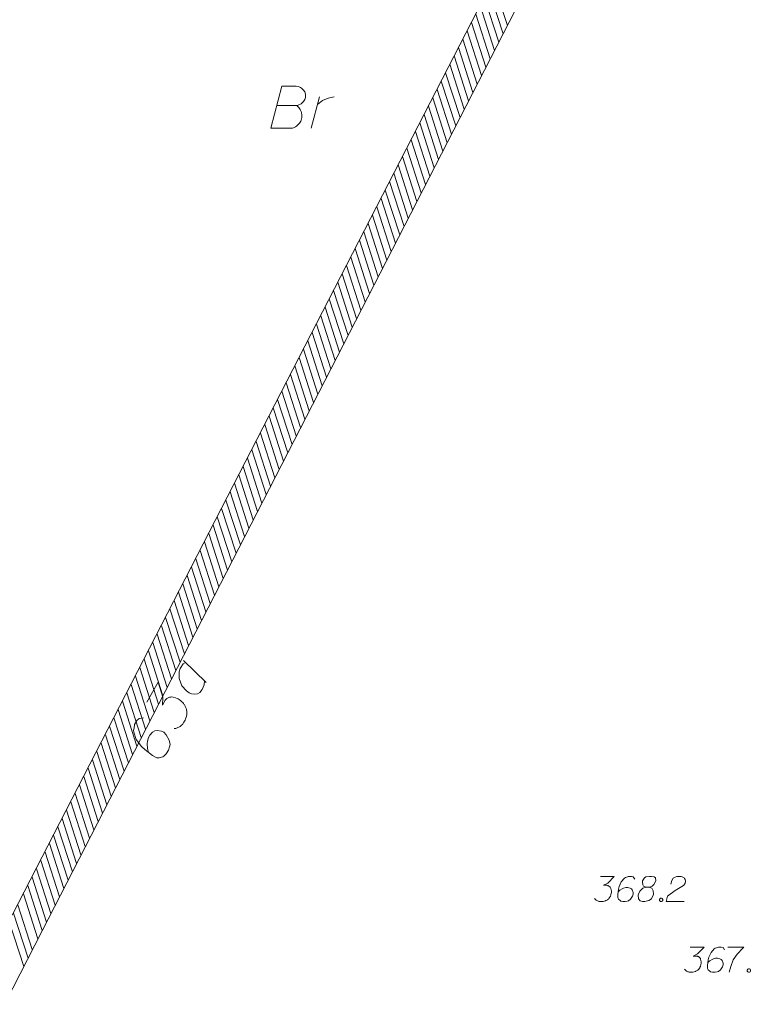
# Model space of a CAD drawing. Header units: metres. Extents: x 5555129 to 5556676, y 5635595 to 5636517.
# Tile 232 of 256: x 5556408 to 5556430, y 5636075 to 5636105. Entities that reach past the tile are written whole.
import ezdxf

# ---------------------------------------------------------------- set-up
doc = ezdxf.new("R2010")
doc.units = ezdxf.units.M
doc.header["$MEASUREMENT"] = 0
doc.linetypes.add('PRZER1-1', pattern=[2, 1, -1])
for name, color, linetype, lineweight in [('#digitalizacja', 7, 'Continuous', 18), ('#skartowane', 7, 'Continuous', 18), ('#zakres', 7, 'Continuous', 18)]:
    doc.layers.add(name, color=color, linetype=linetype, lineweight=lineweight)
doc.layers.add('GEPADR_O', color=7, linetype='Continuous', lineweight=18, true_color=0x0a0909)
doc.layers.add('GESUZY_O', color=7, linetype='PRZER1-1', lineweight=18, true_color=0x008000)

# ---------------------------------------------------------------- blocks, each defined once
blk = doc.blocks.new('*U1741')
at = {"layer": 'GEPADR_O', "color": 7, "linetype": 'ByBlock', "lineweight": 18}
blk.add_line((5555298.448, 5636327.198), (5555299.122, 5636326.549), dxfattribs=at)
at = {"layer": 'GEPADR_O', "color": 7, "linetype": 'ByBlock', "lineweight": 18, "flags": 128}
blk.add_lwpolyline([(5555298.507, 5636327.142), (5555298.431, 5636327.106), (5555298.349, 5636326.96), (5555298.318, 5636326.865), (5555298.317, 5636326.662), (5555298.399, 5636326.447), (5555298.529, 5636326.295), (5555298.609, 5636326.238), (5555298.683, 5636326.208), (5555298.757, 5636326.2), (5555298.855, 5636326.213), (5555298.932, 5636326.249), (5555299.002, 5636326.334), (5555299.032, 5636326.408), (5555299.062, 5636326.481), (5555299.063, 5636326.604)], dxfattribs=at)
blk = doc.blocks.new('*U1796')
at = {"layer": 'GESUZY_O', "color": 96, "linetype": 'ByBlock', "lineweight": 18, "true_color": 0x008000}
blk.add_line((5555302.236, 5636343.015), (5555302.482, 5636343.95), dxfattribs=at)
at = {"layer": 'GESUZY_O', "color": 96, "linetype": 'ByBlock', "lineweight": 18, "true_color": 0x008000, "flags": 128}
blk.add_lwpolyline([(5555302.423, 5636343.724), (5555302.472, 5636343.763), (5555302.58, 5636343.842), (5555302.698, 5636343.891), (5555302.787, 5636343.921), (5555302.925, 5636343.95)], dxfattribs=at)

msp = doc.modelspace()

# ---------------------------------------------------------------- linework, layer by layer
at = {"layer": '#digitalizacja', "color": 36, "linetype": 'Continuous', "lineweight": 18, "true_color": 0x7d3300, "flags": 128}
for points in [[(5556428.0769, 5636076.99247), (5556428.49026, 5636076.99247), (5556428.29534, 5636076.7917), (5556428.16543, 5636076.72669), (5556428.27172, 5636076.72669), (5556428.29534, 5636076.72083), (5556428.30715, 5636076.71488), (5556428.31896, 5636076.70902), (5556428.33077, 5636076.70307), (5556428.35439, 5636076.6854), (5556428.3662, 5636076.66764), (5556428.37801, 5636076.64997), (5556428.38396, 5636076.63221), (5556428.39578, 5636076.59092), (5556428.40163, 5636076.55549), (5556428.40163, 5636076.53773), (5556428.40163, 5636076.51411), (5556428.39578, 5636076.47868), (5556428.38982, 5636076.45506), (5556428.38396, 5636076.43144), (5556428.37801, 5636076.41377), (5556428.37215, 5636076.40196), (5556428.3662, 5636076.39015), (5556428.36034, 5636076.37834), (5556428.34853, 5636076.36057), (5556428.33077, 5636076.33695), (5556428.3131, 5636076.31928), (5556428.30129, 5636076.30747), (5556428.28353, 5636076.29566), (5556428.26586, 5636076.28385), (5556428.24224, 5636076.27204), (5556428.23043, 5636076.26609), (5556428.18905, 5636076.25428), (5556428.15362, 5636076.24842), (5556428.13, 5636076.24247), (5556428.08871, 5636076.24247), (5556428.04147, 5636076.24842), (5556428.0237, 5636076.25428), (5556428.00604, 5636076.26023), (5556427.98827, 5636076.26609), (5556427.9706, 5636076.2779), (5556427.95284, 5636076.28971), (5556427.92336, 5636076.31333), (5556427.9056, 5636076.33695)], [(5556429.09844, 5636076.9098), (5556429.0512, 5636076.97471), (5556428.9981, 5636076.99247), (5556428.91543, 5636076.99247), (5556428.85638, 5636076.96885), (5556428.82095, 5636076.95704), (5556428.79137, 5636076.93928), (5556428.69689, 5636076.83299), (5556428.63198, 5636076.69126), (5556428.61422, 5636076.61454), (5556428.5906, 5636076.44325), (5556428.5906, 5636076.35471), (5556428.61422, 5636076.31928), (5556428.66146, 5636076.27204), (5556428.67922, 5636076.26023), (5556428.73827, 5636076.24247), (5556428.815, 5636076.24247), (5556428.87405, 5636076.25428), (5556428.91543, 5636076.26609), (5556428.97448, 5636076.31333), (5556429.03353, 5636076.40782), (5556429.0512, 5636076.46687), (5556429.0512, 5636076.51411), (5556429.02172, 5636076.59092), (5556428.9981, 5636076.6204), (5556428.95672, 5636076.64402), (5556428.88586, 5636076.66178), (5556428.83276, 5636076.66178), (5556428.76775, 5636076.64402), (5556428.72646, 5636076.62635), (5556428.6556, 5636076.57911), (5556428.62017, 5636076.54954), (5556428.60241, 5636076.53187)], [(5556429.19878, 5636076.99247), (5556429.6712, 5636076.99247), (5556429.64172, 5636076.9629), (5556429.47042, 5636076.77989), (5556429.35232, 5636076.61454), (5556429.28146, 5636076.41963), (5556429.23422, 5636076.24247)], [(5556429.80697, 5636076.3429), (5556429.83654, 5636076.3429), (5556429.85421, 5636076.33109), (5556429.87197, 5636076.30747), (5556429.87197, 5636076.2779), (5556429.85421, 5636076.25428), (5556429.83654, 5636076.24247), (5556429.80697, 5636076.24247), (5556429.7893, 5636076.25428), (5556429.77154, 5636076.2779), (5556429.77154, 5636076.30747), (5556429.7893, 5636076.33109), (5556429.80697, 5636076.3429)]]:
    msp.add_lwpolyline(points, dxfattribs=at)
at = {"layer": '#skartowane', "color": 7, "linetype": 'Continuous', "lineweight": 18, "flags": 128}
for points in [[(5556425.40743, 5636079.09321), (5556425.82079, 5636079.09321), (5556425.62587, 5636078.89244), (5556425.49596, 5636078.82744), (5556425.60225, 5636078.82744), (5556425.62587, 5636078.82158), (5556425.63768, 5636078.81563), (5556425.64949, 5636078.80977), (5556425.6613, 5636078.80381), (5556425.68492, 5636078.78615), (5556425.69674, 5636078.76838), (5556425.70855, 5636078.75071), (5556425.7145, 5636078.73295), (5556425.72631, 5636078.69166), (5556425.73217, 5636078.65623), (5556425.73217, 5636078.63847), (5556425.73217, 5636078.61485), (5556425.72631, 5636078.57942), (5556425.72036, 5636078.5558), (5556425.7145, 5636078.53218), (5556425.70855, 5636078.51451), (5556425.70269, 5636078.5027), (5556425.69674, 5636078.49089), (5556425.69088, 5636078.47908), (5556425.67907, 5636078.46132), (5556425.6613, 5636078.4377), (5556425.64363, 5636078.42003), (5556425.63182, 5636078.40822), (5556425.61406, 5636078.39641), (5556425.59639, 5636078.38459), (5556425.57277, 5636078.37278), (5556425.56096, 5636078.36683), (5556425.51958, 5636078.35502), (5556425.48415, 5636078.34916), (5556425.46053, 5636078.34321), (5556425.41924, 5636078.34321), (5556425.372, 5636078.34916), (5556425.35424, 5636078.35502), (5556425.33657, 5636078.36097), (5556425.31881, 5636078.36683), (5556425.30114, 5636078.37864), (5556425.28337, 5636078.39045), (5556425.25389, 5636078.41407), (5556425.23613, 5636078.4377)], [(5556426.42897, 5636079.01054), (5556426.38173, 5636079.07545), (5556426.32863, 5636079.09321), (5556426.24596, 5636079.09321), (5556426.18691, 5636079.06959), (5556426.15148, 5636079.05778), (5556426.12191, 5636079.04002), (5556426.02742, 5636078.93373), (5556425.96251, 5636078.792), (5556425.94475, 5636078.71528), (5556425.92113, 5636078.54399), (5556425.92113, 5636078.45546), (5556425.94475, 5636078.42003), (5556425.99199, 5636078.37278), (5556426.00975, 5636078.36097), (5556426.06881, 5636078.34321), (5556426.14553, 5636078.34321), (5556426.20458, 5636078.35502), (5556426.24596, 5636078.36683), (5556426.30501, 5636078.41407), (5556426.36406, 5636078.50856), (5556426.38173, 5636078.56761), (5556426.38173, 5636078.61485), (5556426.35225, 5636078.69166), (5556426.32863, 5636078.72114), (5556426.28725, 5636078.74476), (5556426.21639, 5636078.76252), (5556426.16329, 5636078.76252), (5556426.09829, 5636078.74476), (5556426.057, 5636078.72709), (5556425.98613, 5636078.67985), (5556425.9507, 5636078.65028), (5556425.93294, 5636078.63261)], [(5556426.76552, 5636078.76838), (5556426.84819, 5636078.76838), (5556426.87181, 5636078.77433), (5556426.94268, 5636078.80381), (5556426.99587, 5636078.85106), (5556427.05492, 5636078.9633), (5556427.04897, 5636079.04597), (5556427.00768, 5636079.07545), (5556426.92501, 5636079.09321), (5556426.86596, 5636079.09321), (5556426.75371, 5636079.07545), (5556426.71828, 5636079.04597), (5556426.65923, 5636078.95735), (5556426.65337, 5636078.92787), (5556426.66518, 5636078.83925), (5556426.6888, 5636078.80381), (5556426.76552, 5636078.76838), (5556426.67104, 5636078.74476), (5556426.58251, 5636078.65623), (5556426.53527, 5636078.56761), (5556426.52932, 5636078.53813), (5556426.53527, 5636078.42589), (5556426.58837, 5636078.36683), (5556426.65923, 5636078.34321), (5556426.73009, 5636078.34321), (5556426.84233, 5636078.37278), (5556426.92501, 5636078.42589), (5556426.97811, 5636078.53218), (5556426.98406, 5636078.56761), (5556426.97811, 5636078.66209), (5556426.93087, 5636078.74476), (5556426.84819, 5636078.76838)], [(5556427.49776, 5636078.85701), (5556427.52724, 5636078.96916), (5556427.57448, 5636079.04002), (5556427.62767, 5636079.06959), (5556427.68077, 5636079.08726), (5556427.72216, 5636079.09321), (5556427.75164, 5636079.09321), (5556427.80483, 5636079.08726), (5556427.84026, 5636079.07545), (5556427.85793, 5636079.06959), (5556427.89336, 5636079.05183), (5556427.91112, 5636079.02821), (5556427.92293, 5636079.00459), (5556427.92879, 5636078.98692), (5556427.93474, 5636078.9633), (5556427.93474, 5636078.93373), (5556427.92879, 5636078.90425), (5556427.92293, 5636078.88649), (5556427.91112, 5636078.86287), (5556427.89336, 5636078.83925), (5556427.87569, 5636078.82158), (5556427.63353, 5636078.6739), (5556427.40328, 5636078.5027), (5556427.3619, 5636078.34321), (5556427.89931, 5636078.34321)], [(5556427.19655, 5636078.44365), (5556427.22612, 5636078.44365), (5556427.24379, 5636078.43184), (5556427.26155, 5636078.40822), (5556427.26155, 5636078.37864), (5556427.24379, 5636078.35502), (5556427.22612, 5636078.34321), (5556427.19655, 5636078.34321), (5556427.17888, 5636078.35502), (5556427.16112, 5636078.37864), (5556427.16112, 5636078.40822), (5556427.17888, 5636078.43184), (5556427.19655, 5636078.44365)]]:
    msp.add_lwpolyline(points, dxfattribs=at)
at = {"layer": '#zakres', "color": 134, "linetype": 'Continuous', "lineweight": 18}
for p, q in [((5556437.02687, 5636134.53605), (5556407.92687, 5636077.93605)), ((5556437.91621, 5636134.07881), (5556408.81621, 5636077.47881)), ((5556422.51415, 5636104.13252), (5556422.08639, 5636105.46557)), ((5556422.64218, 5636104.38154), (5556422.21442, 5636105.71459)), ((5556422.38612, 5636103.88351), (5556421.95836, 5636105.21656)), ((5556422.25809, 5636103.63449), (5556421.83033, 5636104.96754)), ((5556422.13006, 5636103.38547), (5556421.70231, 5636104.71852)), ((5556422.00204, 5636103.13646), (5556421.57428, 5636104.46951)), ((5556421.74598, 5636102.63843), (5556421.31822, 5636103.97148)), ((5556421.87401, 5636102.88744), (5556421.44625, 5636104.22049)), ((5556421.61795, 5636102.38941), (5556421.1902, 5636103.72246)), ((5556421.48993, 5636102.14039), (5556421.06217, 5636103.47344)), ((5556421.3619, 5636101.89138), (5556420.93414, 5636103.22443)), ((5556421.23387, 5636101.64236), (5556420.80611, 5636102.97541)), ((5556421.10584, 5636101.39335), (5556420.67809, 5636102.7264)), ((5556420.84979, 5636100.89531), (5556420.42203, 5636102.22836)), ((5556420.97782, 5636101.14433), (5556420.55006, 5636102.47738)), ((5556420.72176, 5636100.6463), (5556420.294, 5636101.97935)), ((5556420.59373, 5636100.39728), (5556420.16598, 5636101.73033)), ((5556420.46571, 5636100.14827), (5556420.03795, 5636101.48132)), ((5556420.33768, 5636099.89925), (5556419.90992, 5636101.2323)), ((5556420.20965, 5636099.65023), (5556419.78189, 5636100.98329)), ((5556419.9536, 5636099.1522), (5556419.52584, 5636100.48525)), ((5556420.08162, 5636099.40122), (5556419.65386, 5636100.73427)), ((5556419.82557, 5636098.90319), (5556419.39781, 5636100.23624)), ((5556419.69754, 5636098.65417), (5556419.26978, 5636099.98722)), ((5556419.56951, 5636098.40516), (5556419.14175, 5636099.73821)), ((5556419.44148, 5636098.15614), (5556419.01373, 5636099.48919)), ((5556419.31346, 5636097.90712), (5556418.8857, 5636099.24017)), ((5556419.0574, 5636097.40909), (5556418.62964, 5636098.74214)), ((5556419.18543, 5636097.65811), (5556418.75767, 5636098.99116)), ((5556418.92937, 5636097.16008), (5556418.50162, 5636098.49313)), ((5556418.80135, 5636096.91106), (5556418.37359, 5636098.24411)), ((5556418.67332, 5636096.66204), (5556418.24556, 5636097.99509)), ((5556418.54529, 5636096.41303), (5556418.11753, 5636097.74608)), ((5556418.28924, 5636095.915), (5556417.86148, 5636097.24805)), ((5556418.41726, 5636096.16401), (5556417.98951, 5636097.49706)), ((5556418.16121, 5636095.66598), (5556417.73345, 5636096.99903)), ((5556418.03318, 5636095.41696), (5556417.60542, 5636096.75001)), ((5556417.90515, 5636095.16795), (5556417.4774, 5636096.501)), ((5556417.77713, 5636094.91893), (5556417.34937, 5636096.25198)), ((5556417.6491, 5636094.66992), (5556417.22134, 5636096.00297)), ((5556417.39304, 5636094.17188), (5556416.96528, 5636095.50493)), ((5556417.52107, 5636094.4209), (5556417.09331, 5636095.75395)), ((5556417.26502, 5636093.92287), (5556416.83726, 5636095.25592)), ((5556417.13699, 5636093.67385), (5556416.70923, 5636095.0069)), ((5556417.00896, 5636093.42484), (5556416.5812, 5636094.75789)), ((5556416.88093, 5636093.17582), (5556416.45317, 5636094.50887)), ((5556416.7529, 5636092.92681), (5556416.32515, 5636094.25986)), ((5556416.49685, 5636092.42877), (5556416.06909, 5636093.76182)), ((5556416.62488, 5636092.67779), (5556416.19712, 5636094.01084)), ((5556416.36882, 5636092.17976), (5556415.94106, 5636093.51281)), ((5556416.24079, 5636091.93074), (5556415.81304, 5636093.26379)), ((5556416.11277, 5636091.68173), (5556415.68501, 5636093.01478)), ((5556415.98474, 5636091.43271), (5556415.55698, 5636092.76576)), ((5556415.72868, 5636090.93468), (5556415.30093, 5636092.26773)), ((5556415.85671, 5636091.18369), (5556415.42895, 5636092.51674)), ((5556415.60066, 5636090.68566), (5556415.1729, 5636092.01871)), ((5556415.47263, 5636090.43665), (5556415.04487, 5636091.7697)), ((5556415.3446, 5636090.18763), (5556414.91684, 5636091.52068)), ((5556415.21657, 5636089.93861), (5556414.78882, 5636091.27166)), ((5556415.08855, 5636089.6896), (5556414.66079, 5636091.02265)), ((5556414.83249, 5636089.19157), (5556414.40473, 5636090.52462)), ((5556414.96052, 5636089.44058), (5556414.53276, 5636090.77363)), ((5556414.70446, 5636088.94255), (5556414.2767, 5636090.2756)), ((5556414.57644, 5636088.69353), (5556414.14868, 5636090.02658)), ((5556414.44841, 5636088.44452), (5556414.02065, 5636089.77757)), ((5556414.32038, 5636088.1955), (5556413.89262, 5636089.52855)), ((5556414.19235, 5636087.94649), (5556413.76459, 5636089.27954)), ((5556413.9363, 5636087.44845), (5556413.50854, 5636088.78151)), ((5556414.06432, 5636087.69747), (5556413.63657, 5636089.03052)), ((5556413.80827, 5636087.19944), (5556413.38051, 5636088.53249)), ((5556413.68024, 5636086.95042), (5556413.25248, 5636088.28347)), ((5556413.55221, 5636086.70141), (5556413.12446, 5636088.03446)), ((5556413.42419, 5636086.45239), (5556412.99643, 5636087.78544)), ((5556413.29616, 5636086.20338), (5556412.8684, 5636087.53643)), ((5556413.0401, 5636085.70534), (5556412.61235, 5636087.03839)), ((5556413.16813, 5636085.95436), (5556412.74037, 5636087.28741)), ((5556412.91208, 5636085.45633), (5556412.48432, 5636086.78938)), ((5556412.78405, 5636085.20731), (5556412.35629, 5636086.54036)), ((5556412.65602, 5636084.9583), (5556412.22826, 5636086.29135)), ((5556412.52799, 5636084.70928), (5556412.10024, 5636086.04233)), ((5556412.27194, 5636084.21125), (5556411.84418, 5636085.5443)), ((5556412.39997, 5636084.46026), (5556411.97221, 5636085.79331)), ((5556412.14391, 5636083.96223), (5556411.71615, 5636085.29528)), ((5556412.01588, 5636083.71322), (5556411.58812, 5636085.04627)), ((5556411.88786, 5636083.4642), (5556411.4601, 5636084.79725)), ((5556411.75983, 5636083.21518), (5556411.33207, 5636084.54823)), ((5556411.6318, 5636082.96617), (5556411.20404, 5636084.29922)), ((5556411.37574, 5636082.46814), (5556410.94799, 5636083.80119)), ((5556411.50377, 5636082.71715), (5556411.07601, 5636084.0502)), ((5556411.24772, 5636082.21912), (5556410.81996, 5636083.55217)), ((5556411.11969, 5636081.9701), (5556410.69193, 5636083.30315)), ((5556410.99166, 5636081.72109), (5556410.5639, 5636083.05414)), ((5556410.86363, 5636081.47207), (5556410.43588, 5636082.80512)), ((5556410.73561, 5636081.22306), (5556410.30785, 5636082.55611)), ((5556410.47955, 5636080.72502), (5556410.05179, 5636082.05808)), ((5556410.60758, 5636080.97404), (5556410.17982, 5636082.30709)), ((5556410.35152, 5636080.47601), (5556409.92377, 5636081.80906)), ((5556410.2235, 5636080.22699), (5556409.79574, 5636081.56004)), ((5556410.09547, 5636079.97798), (5556409.66771, 5636081.31103)), ((5556409.96744, 5636079.72896), (5556409.53968, 5636081.06201)), ((5556409.71139, 5636079.23093), (5556409.28363, 5636080.56398)), ((5556409.83941, 5636079.47995), (5556409.41166, 5636080.813)), ((5556409.58336, 5636078.98191), (5556409.1556, 5636080.31496)), ((5556409.45533, 5636078.7329), (5556409.02757, 5636080.06595)), ((5556409.3273, 5636078.48388), (5556408.89954, 5636079.81693)), ((5556409.19928, 5636078.23487), (5556408.77152, 5636079.56792)), ((5556409.07125, 5636077.98585), (5556408.64349, 5636079.3189)), ((5556408.81519, 5636077.48782), (5556408.38743, 5636078.82087)), ((5556408.94322, 5636077.73683), (5556408.51546, 5636079.06988)), ((5556408.68716, 5636077.2388), (5556408.25941, 5636078.57185)), ((5556408.52141, 5636076.9164), (5556408.09365, 5636078.24945)), ((5556408.39338, 5636076.66738), (5556407.96562, 5636078.00043)), ((5556408.26535, 5636076.41837), (5556407.83759, 5636077.75142)), ((5556408.81621, 5636077.47881), (5556379.71621, 5636020.87881))]:
    msp.add_line(p, q, dxfattribs=at)
at = {"layer": 'GEPADR_O', "color": 7, "linetype": 'Continuous', "lineweight": 18, "flags": 128}
for points in [[(5556411.92938, 5636084.26647), (5556412.26662, 5636084.86722), (5556412.39939, 5636084.42014), (5556412.38788, 5636084.1783), (5556412.47459, 5636084.33278), (5556412.50238, 5636084.36233), (5556412.52066, 5636084.37464), (5556412.53881, 5636084.38703), (5556412.5571, 5636084.39933), (5556412.60205, 5636084.41925), (5556412.6375, 5636084.42192), (5556412.67281, 5636084.42467), (5556412.70348, 5636084.41883), (5556412.77312, 5636084.40231), (5556412.8294, 5636084.38192), (5556412.85521, 5636084.36743), (5556412.88954, 5636084.34816), (5556412.93625, 5636084.31074), (5556412.96573, 5636084.28282), (5556412.99527, 5636084.25503), (5556413.0161, 5636084.23197), (5556413.02848, 5636084.21382), (5556413.04079, 5636084.19553), (5556413.05318, 5636084.17738), (5556413.06935, 5636084.14573), (5556413.08919, 5636084.10064), (5556413.10046, 5636084.06055), (5556413.10799, 5636084.03375), (5556413.11066, 5636083.9983), (5556413.11341, 5636083.96299), (5556413.1113, 5636083.91902), (5556413.11032, 5636083.897), (5556413.09372, 5636083.82722), (5556413.07333, 5636083.77095), (5556413.06271, 5636083.73177), (5556413.02902, 5636083.67176), (5556412.98184, 5636083.60796), (5556412.95883, 5636083.58692), (5556412.93577, 5636083.5661), (5556412.91276, 5636083.54507), (5556412.88118, 5636083.52902), (5556412.84952, 5636083.51284), (5556412.79115, 5636083.48927), (5556412.74233, 5636083.48273)], [(5556411.82792, 5636083.80424), (5556411.69505, 5636083.78854), (5556411.62591, 5636083.72585), (5556411.55847, 5636083.6057), (5556411.54462, 5636083.50061), (5556411.53288, 5636083.43948), (5556411.53457, 5636083.38202), (5556411.61196, 5636083.15798), (5556411.76498, 5636082.94802), (5556411.86199, 5636082.85962), (5556412.09167, 5636082.68554), (5556412.22034, 5636082.61332), (5556412.2911, 5636082.61874), (5556412.3983, 5636082.64886), (5556412.42995, 5636082.66503), (5556412.50394, 5636082.73637), (5556412.56654, 5636082.84787), (5556412.59755, 5636082.94332), (5556412.61414, 5636083.0131), (5556412.59366, 5636083.13746), (5556412.50452, 5636083.30037), (5556412.43312, 5636083.37422), (5556412.36446, 5636083.41277), (5556412.22877, 5636083.43259), (5556412.16666, 5636083.42231), (5556412.09857, 5636083.38144), (5556412.01494, 5636083.29294), (5556411.97162, 5636083.21577), (5556411.94441, 5636083.10681), (5556411.9364, 5636083.03238), (5556411.94725, 5636082.89086), (5556411.96132, 5636082.81524), (5556411.97251, 5636082.77501)]]:
    msp.add_lwpolyline(points, dxfattribs=at)
at = {"layer": 'GESUZY_O', "color": 96, "linetype": 'Continuous', "lineweight": 18, "true_color": 0x008000, "flags": 128}
msp.add_lwpolyline([(5556415.79349, 5636102.00177), (5556416.38401, 5636102.00177), (5556416.42337, 5636102.01154), (5556416.51187, 5636102.05091), (5556416.58084, 5636102.11987), (5556416.62021, 5636102.17893), (5556416.6399, 5636102.23798), (5556416.6399, 5636102.26743), (5556416.6399, 5636102.3068), (5556416.6399, 5636102.3364), (5556416.62021, 5636102.40521), (5556416.58084, 5636102.4545), (5556416.52179, 5636102.51355), (5556416.49219, 5636102.53324), (5556416.45282, 5636102.55292), (5556416.42337, 5636102.56269), (5556416.36432, 5636102.5726), (5556415.94104, 5636102.5726), (5556415.60642, 5636101.3226), (5556416.25598, 5636101.3226), (5556416.28559, 5636101.33252), (5556416.34464, 5636101.36197), (5556416.37409, 5636101.38165), (5556416.46274, 5636101.47031), (5556416.50211, 5636101.53913), (5556416.51187, 5636101.56873), (5556416.53156, 5636101.64746), (5556416.53156, 5636101.7262), (5556416.52179, 5636101.78525), (5556416.51187, 5636101.82462), (5556416.48242, 5636101.88367), (5556416.44306, 5636101.94272), (5556416.42337, 5636101.9624), (5556416.38401, 5636102.00177)], dxfattribs=at)

# ---------------------------------------------------------------- block references
at = {"layer": 'GEPADR_O', "color": 7, "linetype": 'Continuous', "lineweight": 18}
msp.add_blockref('*U1741', (1114.57154, -241.69257), dxfattribs=at)
at = {"layer": 'GESUZY_O', "color": 96, "linetype": 'Continuous', "lineweight": 18, "true_color": 0x008000}
msp.add_blockref('*U1796', (1114.57154, -241.69257), dxfattribs=at)

doc.saveas('drawing.dxf')
